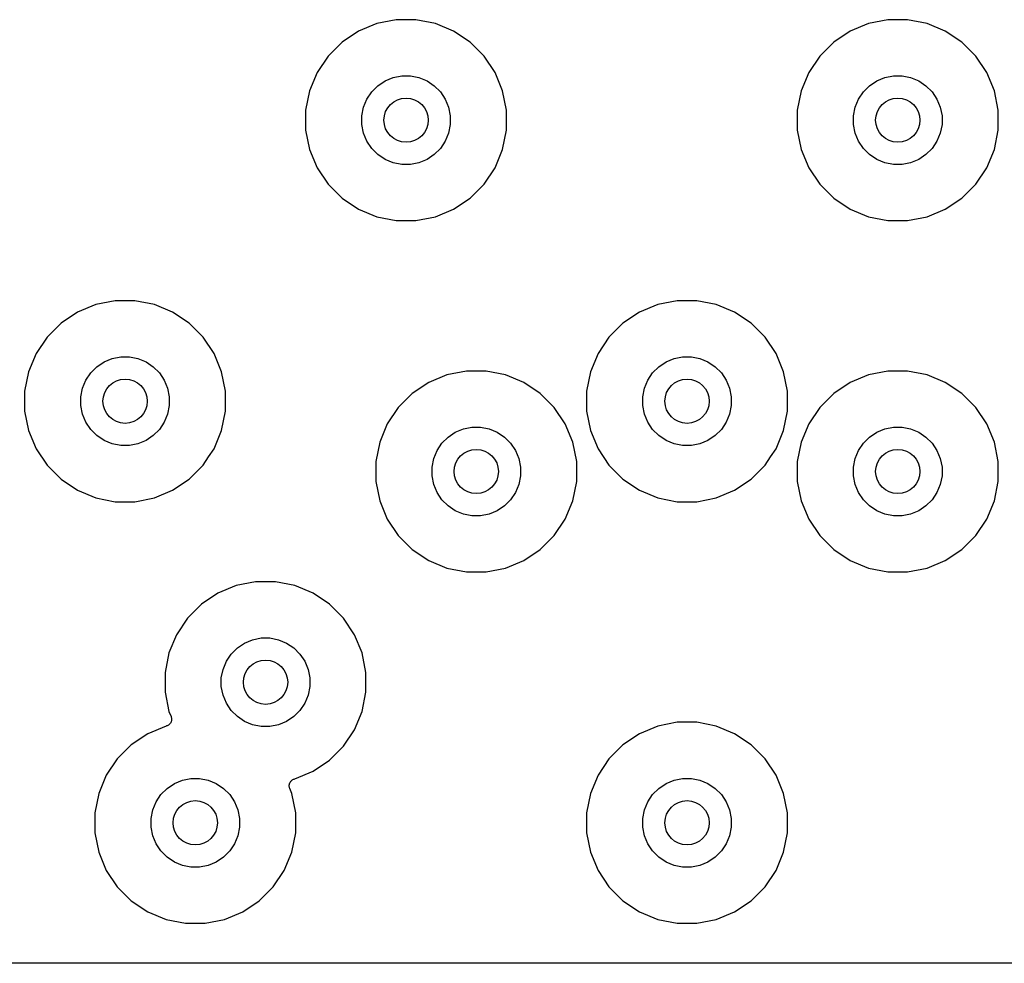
# Model space of a CAD drawing. Extents: x 1 to 139, y -76 to -1.
# Tile 6 of 26: x 31.43 to 40.33, y -75.56 to -67.04. Entities that reach past the tile are written whole.
import ezdxf

# ---------------------------------------------------------------- set-up
doc = ezdxf.new("R2010")
doc.units = 0
doc.header["$MEASUREMENT"] = 0
doc.layers.add('BLACK', color=7, linetype='CONTINUOUS')

msp = doc.modelspace()

# ---------------------------------------------------------------- linework, layer by layer
at = {"layer": 'BLACK', "linetype": 'CONTINUOUS'}
for p, q in [((34.6601, -67.0719), (34.4949, -67.1403)), ((34.8356, -67.037), (34.6601, -67.0719)), ((35.0144, -67.037), (34.8356, -67.037)), ((35.1899, -67.0719), (35.0144, -67.037)), ((35.3551, -67.1403), (35.1899, -67.0719)), ((39.1051, -67.0719), (38.9399, -67.1403)), ((39.2806, -67.037), (39.1051, -67.0719)), ((39.4594, -67.037), (39.2806, -67.037)), ((39.6349, -67.0719), (39.4594, -67.037)), ((39.8001, -67.1403), (39.6349, -67.0719)), ((34.4949, -67.1403), (34.3462, -67.2397)), ((35.5038, -67.2397), (35.3551, -67.1403)), ((38.9399, -67.1403), (38.7912, -67.2397)), ((39.9488, -67.2397), (39.8001, -67.1403)), ((34.3462, -67.2397), (34.2197, -67.3662)), ((35.6303, -67.3662), (35.5038, -67.2397)), ((38.7912, -67.2397), (38.6647, -67.3662)), ((40.0753, -67.3662), (39.9488, -67.2397)), ((34.2197, -67.3662), (34.1203, -67.5149)), ((35.7297, -67.5149), (35.6303, -67.3662)), ((38.6647, -67.3662), (38.5653, -67.5149)), ((40.1747, -67.5149), (40.0753, -67.3662)), ((34.1203, -67.5149), (34.0519, -67.6801)), ((34.8083, -67.5604), (34.8856, -67.545)), ((34.8856, -67.545), (34.9644, -67.545)), ((34.9644, -67.545), (35.0417, -67.5604)), ((35.7981, -67.6801), (35.7297, -67.5149)), ((38.5653, -67.5149), (38.4969, -67.6801)), ((39.2533, -67.5604), (39.3306, -67.545)), ((39.3306, -67.545), (39.4094, -67.545)), ((39.4094, -67.545), (39.4867, -67.5604)), ((40.2431, -67.6801), (40.1747, -67.5149)), ((34.6143, -67.69), (34.67, -67.6343)), ((34.67, -67.6343), (34.7355, -67.5905)), ((34.7355, -67.5905), (34.8083, -67.5604)), ((35.0417, -67.5604), (35.1145, -67.5905)), ((35.1145, -67.5905), (35.18, -67.6343)), ((35.18, -67.6343), (35.2357, -67.69)), ((39.0593, -67.69), (39.115, -67.6343)), ((39.115, -67.6343), (39.1805, -67.5905)), ((39.1805, -67.5905), (39.2533, -67.5604)), ((39.4867, -67.5604), (39.5595, -67.5905)), ((39.5595, -67.5905), (39.625, -67.6343)), ((39.625, -67.6343), (39.6807, -67.69)), ((34.0519, -67.6801), (34.017, -67.8556)), ((34.5705, -67.7555), (34.6143, -67.69)), ((35.2357, -67.69), (35.2795, -67.7555)), ((35.833, -67.8556), (35.7981, -67.6801)), ((38.4969, -67.6801), (38.462, -67.8556)), ((39.0155, -67.7555), (39.0593, -67.69)), ((39.6807, -67.69), (39.7245, -67.7555)), ((40.278, -67.8556), (40.2431, -67.6801)), ((34.5404, -67.8283), (34.5705, -67.7555)), ((35.2795, -67.7555), (35.3096, -67.8283)), ((38.9854, -67.8283), (39.0155, -67.7555)), ((39.7245, -67.7555), (39.7546, -67.8283)), ((34.017, -67.8556), (34.017, -68.0344)), ((34.525, -67.9056), (34.5404, -67.8283)), ((34.525, -67.9844), (34.525, -67.9056)), ((35.3096, -67.8283), (35.325, -67.9056)), ((35.325, -67.9056), (35.325, -67.9844)), ((35.833, -68.0344), (35.833, -67.8556)), ((38.462, -67.8556), (38.462, -68.0344)), ((38.97, -67.9056), (38.9854, -67.8283)), ((38.97, -67.9844), (38.97, -67.9056)), ((39.7546, -67.8283), (39.77, -67.9056)), ((39.77, -67.9056), (39.77, -67.9844)), ((40.278, -68.0344), (40.278, -67.8556)), ((34.5404, -68.0617), (34.525, -67.9844)), ((35.325, -67.9844), (35.3096, -68.0617)), ((38.9854, -68.0617), (38.97, -67.9844)), ((39.77, -67.9844), (39.7546, -68.0617)), ((34.017, -68.0344), (34.0519, -68.2099)), ((34.5705, -68.1345), (34.5404, -68.0617)), ((35.3096, -68.0617), (35.2795, -68.1345)), ((35.7981, -68.2099), (35.833, -68.0344)), ((38.462, -68.0344), (38.4969, -68.2099)), ((39.0155, -68.1345), (38.9854, -68.0617)), ((39.7546, -68.0617), (39.7245, -68.1345)), ((40.2431, -68.2099), (40.278, -68.0344)), ((34.6143, -68.2), (34.5705, -68.1345)), ((35.2795, -68.1345), (35.2357, -68.2)), ((39.0593, -68.2), (39.0155, -68.1345)), ((39.7245, -68.1345), (39.6807, -68.2)), ((34.0519, -68.2099), (34.1203, -68.3751)), ((34.67, -68.2557), (34.6143, -68.2)), ((34.7355, -68.2995), (34.67, -68.2557)), ((35.18, -68.2557), (35.1145, -68.2995)), ((35.2357, -68.2), (35.18, -68.2557)), ((35.7297, -68.3751), (35.7981, -68.2099)), ((38.4969, -68.2099), (38.5653, -68.3751)), ((39.115, -68.2557), (39.0593, -68.2)), ((39.1805, -68.2995), (39.115, -68.2557)), ((39.625, -68.2557), (39.5595, -68.2995)), ((39.6807, -68.2), (39.625, -68.2557)), ((40.1747, -68.3751), (40.2431, -68.2099)), ((34.8083, -68.3296), (34.7355, -68.2995)), ((34.8856, -68.345), (34.8083, -68.3296)), ((34.9644, -68.345), (34.8856, -68.345)), ((35.0417, -68.3296), (34.9644, -68.345)), ((35.1145, -68.2995), (35.0417, -68.3296)), ((39.2533, -68.3296), (39.1805, -68.2995)), ((39.3306, -68.345), (39.2533, -68.3296)), ((39.4094, -68.345), (39.3306, -68.345)), ((39.4867, -68.3296), (39.4094, -68.345)), ((39.5595, -68.2995), (39.4867, -68.3296)), ((34.1203, -68.3751), (34.2197, -68.5238)), ((35.6303, -68.5238), (35.7297, -68.3751)), ((38.5653, -68.3751), (38.6647, -68.5238)), ((40.0753, -68.5238), (40.1747, -68.3751)), ((34.2197, -68.5238), (34.3462, -68.6503)), ((35.5038, -68.6503), (35.6303, -68.5238)), ((38.6647, -68.5238), (38.7912, -68.6503)), ((39.9488, -68.6503), (40.0753, -68.5238)), ((34.3462, -68.6503), (34.4949, -68.7497)), ((35.3551, -68.7497), (35.5038, -68.6503)), ((38.7912, -68.6503), (38.9399, -68.7497)), ((39.8001, -68.7497), (39.9488, -68.6503)), ((34.4949, -68.7497), (34.6601, -68.8181)), ((35.1899, -68.8181), (35.3551, -68.7497)), ((38.9399, -68.7497), (39.1051, -68.8181)), ((39.6349, -68.8181), (39.8001, -68.7497)), ((34.6601, -68.8181), (34.8356, -68.853)), ((34.8356, -68.853), (35.0144, -68.853)), ((35.0144, -68.853), (35.1899, -68.8181)), ((39.1051, -68.8181), (39.2806, -68.853)), ((39.2806, -68.853), (39.4594, -68.853)), ((39.4594, -68.853), (39.6349, -68.8181)), ((32.2956, -69.577), (32.1201, -69.6119)), ((32.4744, -69.577), (32.2956, -69.577)), ((32.6499, -69.6119), (32.4744, -69.577)), ((37.3756, -69.577), (37.2001, -69.6119)), ((37.5544, -69.577), (37.3756, -69.577)), ((37.7299, -69.6119), (37.5544, -69.577)), ((31.9549, -69.6803), (31.8062, -69.7797)), ((32.1201, -69.6119), (31.9549, -69.6803)), ((32.8151, -69.6803), (32.6499, -69.6119)), ((32.9638, -69.7797), (32.8151, -69.6803)), ((37.0349, -69.6803), (36.8862, -69.7797)), ((37.2001, -69.6119), (37.0349, -69.6803)), ((37.8951, -69.6803), (37.7299, -69.6119)), ((38.0438, -69.7797), (37.8951, -69.6803)), ((31.8062, -69.7797), (31.6797, -69.9062)), ((33.0903, -69.9062), (32.9638, -69.7797)), ((36.8862, -69.7797), (36.7597, -69.9062)), ((38.1703, -69.9062), (38.0438, -69.7797)), ((31.6797, -69.9062), (31.5803, -70.0549)), ((33.1897, -70.0549), (33.0903, -69.9062)), ((36.7597, -69.9062), (36.6603, -70.0549)), ((38.2697, -70.0549), (38.1703, -69.9062)), ((31.5803, -70.0549), (31.5119, -70.2201)), ((32.13, -70.1743), (32.1955, -70.1305)), ((32.1955, -70.1305), (32.2683, -70.1004)), ((32.2683, -70.1004), (32.3456, -70.085)), ((32.3456, -70.085), (32.4244, -70.085)), ((32.4244, -70.085), (32.5017, -70.1004)), ((32.5017, -70.1004), (32.5745, -70.1305)), ((32.5745, -70.1305), (32.64, -70.1743)), ((33.2581, -70.2201), (33.1897, -70.0549)), ((36.6603, -70.0549), (36.5919, -70.2201)), ((37.21, -70.1743), (37.2755, -70.1305)), ((37.2755, -70.1305), (37.3483, -70.1004)), ((37.3483, -70.1004), (37.4256, -70.085)), ((37.4256, -70.085), (37.5044, -70.085)), ((37.5044, -70.085), (37.5817, -70.1004)), ((37.5817, -70.1004), (37.6545, -70.1305)), ((37.6545, -70.1305), (37.72, -70.1743)), ((38.3381, -70.2201), (38.2697, -70.0549)), ((31.5119, -70.2201), (31.477, -70.3956)), ((32.0743, -70.23), (32.13, -70.1743)), ((32.64, -70.1743), (32.6957, -70.23)), ((33.293, -70.3956), (33.2581, -70.2201)), ((35.4706, -70.212), (35.2951, -70.2469)), ((35.6494, -70.212), (35.4706, -70.212)), ((35.8249, -70.2469), (35.6494, -70.212)), ((36.5919, -70.2201), (36.557, -70.3956)), ((37.1543, -70.23), (37.21, -70.1743)), ((37.72, -70.1743), (37.7757, -70.23)), ((38.373, -70.3956), (38.3381, -70.2201)), ((39.2806, -70.212), (39.1051, -70.2469)), ((39.4594, -70.212), (39.2806, -70.212)), ((39.6349, -70.2469), (39.4594, -70.212)), ((32.0004, -70.3683), (32.0305, -70.2955)), ((32.0305, -70.2955), (32.0743, -70.23)), ((32.6957, -70.23), (32.7395, -70.2955)), ((32.7395, -70.2955), (32.7696, -70.3683)), ((35.1299, -70.3153), (34.9812, -70.4147)), ((35.2951, -70.2469), (35.1299, -70.3153)), ((35.9901, -70.3153), (35.8249, -70.2469)), ((36.1388, -70.4147), (35.9901, -70.3153)), ((37.0804, -70.3683), (37.1105, -70.2955)), ((37.1105, -70.2955), (37.1543, -70.23)), ((37.7757, -70.23), (37.8195, -70.2955)), ((37.8195, -70.2955), (37.8496, -70.3683)), ((38.9399, -70.3153), (38.7912, -70.4147)), ((39.1051, -70.2469), (38.9399, -70.3153)), ((39.8001, -70.3153), (39.6349, -70.2469)), ((39.9488, -70.4147), (39.8001, -70.3153)), ((31.477, -70.3956), (31.477, -70.5744)), ((31.985, -70.4456), (32.0004, -70.3683)), ((32.7696, -70.3683), (32.785, -70.4456)), ((33.293, -70.5744), (33.293, -70.3956)), ((36.557, -70.3956), (36.557, -70.5744)), ((37.065, -70.4456), (37.0804, -70.3683)), ((37.8496, -70.3683), (37.865, -70.4456)), ((38.373, -70.5744), (38.373, -70.3956)), ((31.985, -70.5244), (31.985, -70.4456)), ((32.785, -70.4456), (32.785, -70.5244)), ((34.9812, -70.4147), (34.8547, -70.5412)), ((36.2653, -70.5412), (36.1388, -70.4147)), ((37.065, -70.5244), (37.065, -70.4456)), ((37.865, -70.4456), (37.865, -70.5244)), ((38.7912, -70.4147), (38.6647, -70.5412)), ((40.0753, -70.5412), (39.9488, -70.4147)), ((31.477, -70.5744), (31.5119, -70.7499)), ((32.0004, -70.6017), (31.985, -70.5244)), ((32.785, -70.5244), (32.7696, -70.6017)), ((33.2581, -70.7499), (33.293, -70.5744)), ((34.8547, -70.5412), (34.7553, -70.6899)), ((36.3647, -70.6899), (36.2653, -70.5412)), ((36.557, -70.5744), (36.5919, -70.7499)), ((37.0804, -70.6017), (37.065, -70.5244)), ((37.865, -70.5244), (37.8496, -70.6017)), ((38.3381, -70.7499), (38.373, -70.5744)), ((38.6647, -70.5412), (38.5653, -70.6899)), ((40.1747, -70.6899), (40.0753, -70.5412)), ((32.0305, -70.6745), (32.0004, -70.6017)), ((32.7696, -70.6017), (32.7395, -70.6745)), ((37.1105, -70.6745), (37.0804, -70.6017)), ((37.8496, -70.6017), (37.8195, -70.6745)), ((31.5119, -70.7499), (31.5803, -70.9151)), ((32.0743, -70.74), (32.0305, -70.6745)), ((32.13, -70.7957), (32.0743, -70.74)), ((32.6957, -70.74), (32.64, -70.7957)), ((32.7395, -70.6745), (32.6957, -70.74)), ((33.1897, -70.9151), (33.2581, -70.7499)), ((34.7553, -70.6899), (34.6869, -70.8551)), ((35.3705, -70.7655), (35.4433, -70.7354)), ((35.4433, -70.7354), (35.5206, -70.72)), ((35.5206, -70.72), (35.5994, -70.72)), ((35.5994, -70.72), (35.6767, -70.7354)), ((35.6767, -70.7354), (35.7495, -70.7655)), ((36.4331, -70.8551), (36.3647, -70.6899)), ((36.5919, -70.7499), (36.6603, -70.9151)), ((37.1543, -70.74), (37.1105, -70.6745)), ((37.21, -70.7957), (37.1543, -70.74)), ((37.7757, -70.74), (37.72, -70.7957)), ((37.8195, -70.6745), (37.7757, -70.74)), ((38.2697, -70.9151), (38.3381, -70.7499)), ((38.5653, -70.6899), (38.4969, -70.8551)), ((39.1805, -70.7655), (39.2533, -70.7354)), ((39.2533, -70.7354), (39.3306, -70.72)), ((39.3306, -70.72), (39.4094, -70.72)), ((39.4094, -70.72), (39.4867, -70.7354)), ((39.4867, -70.7354), (39.5595, -70.7655)), ((40.2431, -70.8551), (40.1747, -70.6899)), ((32.1955, -70.8395), (32.13, -70.7957)), ((32.2683, -70.8696), (32.1955, -70.8395)), ((32.5745, -70.8395), (32.5017, -70.8696)), ((32.64, -70.7957), (32.5745, -70.8395)), ((35.2493, -70.865), (35.305, -70.8093)), ((35.305, -70.8093), (35.3705, -70.7655)), ((35.7495, -70.7655), (35.815, -70.8093)), ((35.815, -70.8093), (35.8707, -70.865)), ((37.2755, -70.8395), (37.21, -70.7957)), ((37.3483, -70.8696), (37.2755, -70.8395)), ((37.6545, -70.8395), (37.5817, -70.8696)), ((37.72, -70.7957), (37.6545, -70.8395)), ((39.0593, -70.865), (39.115, -70.8093)), ((39.115, -70.8093), (39.1805, -70.7655)), ((39.5595, -70.7655), (39.625, -70.8093)), ((39.625, -70.8093), (39.6807, -70.865)), ((31.5803, -70.9151), (31.6797, -71.0638)), ((32.3456, -70.885), (32.2683, -70.8696)), ((32.4244, -70.885), (32.3456, -70.885)), ((32.5017, -70.8696), (32.4244, -70.885)), ((33.1403, -70.989), (33.1897, -70.9151)), ((34.6869, -70.8551), (34.652, -71.0306)), ((35.1754, -71.0033), (35.2055, -70.9305)), ((35.2055, -70.9305), (35.2493, -70.865)), ((35.8707, -70.865), (35.9145, -70.9305)), ((35.9145, -70.9305), (35.9446, -71.0033)), ((36.468, -71.0306), (36.4331, -70.8551)), ((36.6603, -70.9151), (36.7597, -71.0638)), ((37.4256, -70.885), (37.3483, -70.8696)), ((37.5044, -70.885), (37.4256, -70.885)), ((37.5817, -70.8696), (37.5044, -70.885)), ((38.2203, -70.989), (38.2697, -70.9151)), ((38.4969, -70.8551), (38.462, -71.0306)), ((38.9854, -71.0033), (39.0155, -70.9305)), ((39.0155, -70.9305), (39.0593, -70.865)), ((39.6807, -70.865), (39.7245, -70.9305)), ((39.7245, -70.9305), (39.7546, -71.0033)), ((40.278, -71.0306), (40.2431, -70.8551)), ((33.0903, -71.0638), (33.1403, -70.989)), ((33.1403, -70.989), (33.1403, -70.989)), ((35.16, -71.0806), (35.1754, -71.0033)), ((35.9446, -71.0033), (35.96, -71.0806)), ((38.1703, -71.0638), (38.2203, -70.989)), ((38.2203, -70.989), (38.2203, -70.989)), ((38.97, -71.0806), (38.9854, -71.0033)), ((39.7546, -71.0033), (39.77, -71.0806)), ((31.6797, -71.0638), (31.8062, -71.1903)), ((32.9638, -71.1903), (33.0903, -71.0638)), ((34.652, -71.0306), (34.652, -71.2094)), ((35.16, -71.1594), (35.16, -71.0806)), ((35.96, -71.0806), (35.96, -71.1594)), ((36.468, -71.2094), (36.468, -71.0306)), ((36.7597, -71.0638), (36.8862, -71.1903)), ((38.0438, -71.1903), (38.1703, -71.0638)), ((38.462, -71.0306), (38.462, -71.2094)), ((38.97, -71.1594), (38.97, -71.0806)), ((39.77, -71.0806), (39.77, -71.1594)), ((40.278, -71.2094), (40.278, -71.0306)), ((31.8062, -71.1903), (31.9549, -71.2897)), ((32.8151, -71.2897), (32.9638, -71.1903)), ((35.1754, -71.2367), (35.16, -71.1594)), ((35.96, -71.1594), (35.9446, -71.2367)), ((36.8862, -71.1903), (37.0349, -71.2897)), ((37.8951, -71.2897), (38.0438, -71.1903)), ((38.9854, -71.2367), (38.97, -71.1594)), ((39.77, -71.1594), (39.7546, -71.2367)), ((31.9549, -71.2897), (32.1201, -71.3581)), ((32.6499, -71.3581), (32.8151, -71.2897)), ((34.652, -71.2094), (34.6869, -71.3849)), ((35.2055, -71.3095), (35.1754, -71.2367)), ((35.9446, -71.2367), (35.9145, -71.3095)), ((36.4331, -71.3849), (36.468, -71.2094)), ((37.0349, -71.2897), (37.2001, -71.3581)), ((37.7299, -71.3581), (37.8951, -71.2897)), ((38.462, -71.2094), (38.4969, -71.3849)), ((39.0155, -71.3095), (38.9854, -71.2367)), ((39.7546, -71.2367), (39.7245, -71.3095)), ((40.2431, -71.3849), (40.278, -71.2094)), ((32.1201, -71.3581), (32.2956, -71.393)), ((32.4744, -71.393), (32.6499, -71.3581)), ((35.2493, -71.375), (35.2055, -71.3095)), ((35.305, -71.4307), (35.2493, -71.375)), ((35.8707, -71.375), (35.815, -71.4307)), ((35.9145, -71.3095), (35.8707, -71.375)), ((37.2001, -71.3581), (37.3756, -71.393)), ((37.5544, -71.393), (37.7299, -71.3581)), ((39.0593, -71.375), (39.0155, -71.3095)), ((39.115, -71.4307), (39.0593, -71.375)), ((39.6807, -71.375), (39.625, -71.4307)), ((39.7245, -71.3095), (39.6807, -71.375)), ((32.2956, -71.393), (32.4744, -71.393)), ((34.6869, -71.3849), (34.7553, -71.5501)), ((35.3705, -71.4745), (35.305, -71.4307)), ((35.815, -71.4307), (35.7495, -71.4745)), ((36.3647, -71.5501), (36.4331, -71.3849)), ((37.3756, -71.393), (37.5544, -71.393)), ((38.4969, -71.3849), (38.5653, -71.5501)), ((39.1805, -71.4745), (39.115, -71.4307)), ((39.625, -71.4307), (39.5595, -71.4745)), ((40.1747, -71.5501), (40.2431, -71.3849)), ((34.7553, -71.5501), (34.8547, -71.6988)), ((35.4433, -71.5046), (35.3705, -71.4745)), ((35.5206, -71.52), (35.4433, -71.5046)), ((35.5994, -71.52), (35.5206, -71.52)), ((35.6767, -71.5046), (35.5994, -71.52)), ((35.7495, -71.4745), (35.6767, -71.5046)), ((36.2653, -71.6988), (36.3647, -71.5501)), ((38.5653, -71.5501), (38.6647, -71.6988)), ((39.2533, -71.5046), (39.1805, -71.4745)), ((39.3306, -71.52), (39.2533, -71.5046)), ((39.4094, -71.52), (39.3306, -71.52)), ((39.4867, -71.5046), (39.4094, -71.52)), ((39.5595, -71.4745), (39.4867, -71.5046)), ((40.0753, -71.6988), (40.1747, -71.5501)), ((34.8547, -71.6988), (34.9812, -71.8253)), ((36.1388, -71.8253), (36.2653, -71.6988)), ((38.6647, -71.6988), (38.7912, -71.8253)), ((39.9488, -71.8253), (40.0753, -71.6988)), ((34.9812, -71.8253), (35.1299, -71.9247)), ((35.9901, -71.9247), (36.1388, -71.8253)), ((38.7912, -71.8253), (38.9399, -71.9247)), ((39.8001, -71.9247), (39.9488, -71.8253)), ((35.1299, -71.9247), (35.2951, -71.9931)), ((35.2951, -71.9931), (35.4706, -72.028)), ((35.6494, -72.028), (35.8249, -71.9931)), ((35.8249, -71.9931), (35.9901, -71.9247)), ((38.9399, -71.9247), (39.1051, -71.9931)), ((39.1051, -71.9931), (39.2806, -72.028)), ((39.4594, -72.028), (39.6349, -71.9931)), ((39.6349, -71.9931), (39.8001, -71.9247)), ((35.4706, -72.028), (35.6494, -72.028)), ((39.2806, -72.028), (39.4594, -72.028)), ((33.3901, -72.1519), (33.2249, -72.2203)), ((33.5656, -72.117), (33.3901, -72.1519)), ((33.7444, -72.117), (33.5656, -72.117)), ((33.9199, -72.1519), (33.7444, -72.117)), ((34.0851, -72.2203), (33.9199, -72.1519)), ((33.2249, -72.2203), (33.0762, -72.3197)), ((34.2338, -72.3197), (34.0851, -72.2203)), ((33.0762, -72.3197), (32.9497, -72.4462)), ((34.3603, -72.4462), (34.2338, -72.3197)), ((32.9497, -72.4462), (32.8503, -72.5949)), ((34.4597, -72.5949), (34.3603, -72.4462)), ((32.8503, -72.5949), (32.7819, -72.7601)), ((33.5383, -72.6404), (33.6156, -72.625)), ((33.6156, -72.625), (33.6944, -72.625)), ((33.6944, -72.625), (33.7717, -72.6404)), ((34.5281, -72.7601), (34.4597, -72.5949)), ((33.3443, -72.77), (33.4, -72.7143)), ((33.4, -72.7143), (33.4655, -72.6705)), ((33.4655, -72.6705), (33.5383, -72.6404)), ((33.7717, -72.6404), (33.8445, -72.6705)), ((33.8445, -72.6705), (33.91, -72.7143)), ((33.91, -72.7143), (33.9657, -72.77)), ((32.7819, -72.7601), (32.747, -72.9356)), ((33.3005, -72.8355), (33.3443, -72.77)), ((33.9657, -72.77), (34.0095, -72.8355)), ((34.563, -72.9356), (34.5281, -72.7601)), ((33.2704, -72.9083), (33.3005, -72.8355)), ((34.0095, -72.8355), (34.0396, -72.9083)), ((32.747, -72.9356), (32.747, -73.1144)), ((33.255, -72.9856), (33.2704, -72.9083)), ((33.255, -73.0644), (33.255, -72.9856)), ((34.0396, -72.9083), (34.055, -72.9856)), ((34.055, -72.9856), (34.055, -73.0644)), ((34.563, -73.1144), (34.563, -72.9356)), ((33.2704, -73.1417), (33.255, -73.0644)), ((34.055, -73.0644), (34.0396, -73.1417)), ((32.747, -73.1144), (32.7819, -73.2899)), ((33.3005, -73.2145), (33.2704, -73.1417)), ((34.0396, -73.1417), (34.0095, -73.2145)), ((34.5281, -73.2899), (34.563, -73.1144)), ((33.3443, -73.28), (33.3005, -73.2145)), ((34.0095, -73.2145), (33.9657, -73.28)), ((32.7819, -73.2899), (32.8008, -73.3354)), ((32.8008, -73.3354), (32.801, -73.3359)), ((32.801, -73.3359), (32.801, -73.3359)), ((32.801, -73.3359), (32.801, -73.3359)), ((32.801, -73.3359), (32.8011, -73.3363)), ((32.8011, -73.3363), (32.8028, -73.342)), ((32.8028, -73.342), (32.8045, -73.3478)), ((33.4, -73.3357), (33.3443, -73.28)), ((33.4655, -73.3795), (33.4, -73.3357)), ((33.91, -73.3357), (33.8445, -73.3795)), ((33.9657, -73.28), (33.91, -73.3357)), ((34.4597, -73.4551), (34.5281, -73.2899)), ((32.7557, -73.4216), (32.5899, -73.4903)), ((32.7604, -73.4202), (32.7557, -73.4216)), ((32.766, -73.4186), (32.7604, -73.4202)), ((32.7662, -73.4185), (32.766, -73.4186)), ((32.7664, -73.4184), (32.7662, -73.4185)), ((32.7718, -73.4155), (32.7664, -73.4184)), ((32.777, -73.4128), (32.7718, -73.4155)), ((32.7771, -73.4127), (32.777, -73.4128)), ((32.7773, -73.4126), (32.7771, -73.4127)), ((32.7819, -73.4088), (32.7773, -73.4126)), ((32.7866, -73.405), (32.7819, -73.4088)), ((32.7867, -73.4049), (32.7866, -73.405)), ((32.7869, -73.4048), (32.7867, -73.4049)), ((32.7907, -73.4002), (32.7869, -73.4048)), ((32.7946, -73.3955), (32.7907, -73.4002)), ((32.7947, -73.3954), (32.7946, -73.3955)), ((32.7948, -73.3952), (32.7947, -73.3954)), ((32.7976, -73.3899), (32.7948, -73.3952)), ((32.8005, -73.3847), (32.7976, -73.3899)), ((32.8006, -73.3845), (32.8005, -73.3847)), ((32.8007, -73.3843), (32.8006, -73.3845)), ((32.8024, -73.3786), (32.8007, -73.3843)), ((32.8042, -73.3728), (32.8024, -73.3786)), ((32.8043, -73.3726), (32.8042, -73.3728)), ((32.8049, -73.3666), (32.8043, -73.3725)), ((32.8043, -73.3725), (32.8043, -73.3726)), ((32.8045, -73.3478), (32.8045, -73.348)), ((32.8045, -73.348), (32.8045, -73.3482)), ((32.8045, -73.3482), (32.8051, -73.3542)), ((32.8056, -73.3605), (32.8049, -73.3666)), ((32.8051, -73.3542), (32.8056, -73.3601)), ((32.8056, -73.3601), (32.8056, -73.3603)), ((32.8056, -73.3603), (32.8056, -73.3605)), ((33.5383, -73.4096), (33.4655, -73.3795)), ((33.6156, -73.425), (33.5383, -73.4096)), ((33.6944, -73.425), (33.6156, -73.425)), ((33.7717, -73.4096), (33.6944, -73.425)), ((33.8445, -73.3795), (33.7717, -73.4096)), ((37.2001, -73.4219), (37.0349, -73.4903)), ((37.3756, -73.387), (37.2001, -73.4219)), ((37.5544, -73.387), (37.3756, -73.387)), ((37.7299, -73.4219), (37.5544, -73.387)), ((37.8951, -73.4903), (37.7299, -73.4219)), ((32.5899, -73.4903), (32.4412, -73.5897)), ((34.3603, -73.6038), (34.4597, -73.4551)), ((37.0349, -73.4903), (36.8862, -73.5897)), ((38.0438, -73.5897), (37.8951, -73.4903)), ((32.4412, -73.5897), (32.3147, -73.7162)), ((34.2338, -73.7303), (34.3603, -73.6038)), ((36.8862, -73.5897), (36.7597, -73.7162)), ((38.1703, -73.7162), (38.0438, -73.5897)), ((32.3147, -73.7162), (32.2153, -73.8649)), ((34.0851, -73.8297), (34.2338, -73.7303)), ((36.7597, -73.7162), (36.6603, -73.8649)), ((38.2697, -73.8649), (38.1703, -73.7162)), ((32.2153, -73.8649), (32.1469, -74.0301)), ((33.9193, -73.8984), (34.0851, -73.8297)), ((36.6603, -73.8649), (36.5919, -74.0301)), ((38.3381, -74.0301), (38.2697, -73.8649)), ((32.765, -73.9843), (32.8305, -73.9405)), ((32.8305, -73.9405), (32.9033, -73.9104)), ((32.9033, -73.9104), (32.9806, -73.895)), ((32.9806, -73.895), (33.0594, -73.895)), ((33.0594, -73.895), (33.1367, -73.9104)), ((33.1367, -73.9104), (33.2095, -73.9405)), ((33.2095, -73.9405), (33.275, -73.9843)), ((33.8694, -73.9595), (33.87, -73.9536)), ((33.8694, -73.9597), (33.8694, -73.9595)), ((33.8694, -73.9599), (33.8694, -73.9597)), ((33.8699, -73.9659), (33.8694, -73.9599)), ((33.87, -73.9536), (33.8707, -73.9475)), ((33.8707, -73.9474), (33.8708, -73.9472)), ((33.8707, -73.9475), (33.8707, -73.9474)), ((33.8708, -73.9472), (33.8725, -73.9415)), ((33.8725, -73.9415), (33.8743, -73.9357)), ((33.8743, -73.9357), (33.8744, -73.9355)), ((33.8744, -73.9355), (33.8745, -73.9353)), ((33.8745, -73.9353), (33.8774, -73.9301)), ((33.8774, -73.9301), (33.8802, -73.9248)), ((33.8802, -73.9248), (33.8803, -73.9246)), ((33.8803, -73.9246), (33.8804, -73.9245)), ((33.8804, -73.9245), (33.8843, -73.9199)), ((33.8843, -73.9199), (33.8881, -73.9152)), ((33.8881, -73.9152), (33.8883, -73.9151)), ((33.8883, -73.9151), (33.8884, -73.915)), ((33.8884, -73.915), (33.893, -73.9113)), ((33.893, -73.9113), (33.8977, -73.9074)), ((33.8977, -73.9074), (33.8979, -73.9073)), ((33.8979, -73.9073), (33.898, -73.9072)), ((33.898, -73.9072), (33.9031, -73.9045)), ((33.9031, -73.9045), (33.9086, -73.9016)), ((33.9086, -73.9016), (33.9088, -73.9015)), ((33.9088, -73.9015), (33.909, -73.9014)), ((33.909, -73.9014), (33.9146, -73.8998)), ((33.9146, -73.8998), (33.9193, -73.8984)), ((37.21, -73.9843), (37.2755, -73.9405)), ((37.2755, -73.9405), (37.3483, -73.9104)), ((37.3483, -73.9104), (37.4256, -73.895)), ((37.4256, -73.895), (37.5044, -73.895)), ((37.5044, -73.895), (37.5817, -73.9104)), ((37.5817, -73.9104), (37.6545, -73.9405)), ((37.6545, -73.9405), (37.72, -73.9843)), ((32.1469, -74.0301), (32.112, -74.2056)), ((32.6655, -74.1055), (32.7093, -74.04)), ((32.7093, -74.04), (32.765, -73.9843)), ((33.275, -73.9843), (33.3307, -74.04)), ((33.3307, -74.04), (33.3745, -74.1055)), ((33.8705, -73.9718), (33.8699, -73.9659)), ((33.8705, -73.972), (33.8705, -73.9718)), ((33.8705, -73.9722), (33.8705, -73.972)), ((33.8722, -73.978), (33.8705, -73.9722)), ((33.8739, -73.9837), (33.8722, -73.978)), ((33.874, -73.9841), (33.8739, -73.9837)), ((33.8742, -73.9846), (33.874, -73.9841)), ((33.874, -73.9841), (33.874, -73.9841)), ((33.874, -73.9841), (33.874, -73.9841)), ((33.8931, -74.0301), (33.8742, -73.9846)), ((33.928, -74.2056), (33.8931, -74.0301)), ((36.5919, -74.0301), (36.557, -74.2056)), ((37.1105, -74.1055), (37.1543, -74.04)), ((37.1543, -74.04), (37.21, -73.9843)), ((37.72, -73.9843), (37.7757, -74.04)), ((37.7757, -74.04), (37.8195, -74.1055)), ((38.373, -74.2056), (38.3381, -74.0301)), ((32.6354, -74.1783), (32.6655, -74.1055)), ((33.3745, -74.1055), (33.4046, -74.1783)), ((37.0804, -74.1783), (37.1105, -74.1055)), ((37.8195, -74.1055), (37.8496, -74.1783)), ((32.112, -74.2056), (32.112, -74.3844)), ((32.62, -74.2556), (32.6354, -74.1783)), ((33.4046, -74.1783), (33.42, -74.2556)), ((33.928, -74.3844), (33.928, -74.2056)), ((36.557, -74.2056), (36.557, -74.3844)), ((37.065, -74.2556), (37.0804, -74.1783)), ((37.8496, -74.1783), (37.865, -74.2556)), ((38.373, -74.3844), (38.373, -74.2056)), ((32.62, -74.3344), (32.62, -74.2556)), ((33.42, -74.2556), (33.42, -74.3344)), ((37.065, -74.3344), (37.065, -74.2556)), ((37.865, -74.2556), (37.865, -74.3344)), ((32.112, -74.3844), (32.1469, -74.5599)), ((32.6354, -74.4117), (32.62, -74.3344)), ((33.42, -74.3344), (33.4046, -74.4117)), ((33.8931, -74.5599), (33.928, -74.3844)), ((36.557, -74.3844), (36.5919, -74.5599)), ((37.0804, -74.4117), (37.065, -74.3344)), ((37.865, -74.3344), (37.8496, -74.4117)), ((38.3381, -74.5599), (38.373, -74.3844)), ((32.6655, -74.4845), (32.6354, -74.4117)), ((32.7093, -74.55), (32.6655, -74.4845)), ((33.3745, -74.4845), (33.3307, -74.55)), ((33.4046, -74.4117), (33.3745, -74.4845)), ((37.1105, -74.4845), (37.0804, -74.4117)), ((37.1543, -74.55), (37.1105, -74.4845)), ((37.8195, -74.4845), (37.7757, -74.55)), ((37.8496, -74.4117), (37.8195, -74.4845)), ((32.1469, -74.5599), (32.2153, -74.7251)), ((32.765, -74.6057), (32.7093, -74.55)), ((33.3307, -74.55), (33.275, -74.6057)), ((33.8247, -74.7251), (33.8931, -74.5599)), ((36.5919, -74.5599), (36.6603, -74.7251)), ((37.21, -74.6057), (37.1543, -74.55)), ((37.7757, -74.55), (37.72, -74.6057)), ((38.2697, -74.7251), (38.3381, -74.5599)), ((32.8305, -74.6495), (32.765, -74.6057)), ((32.9033, -74.6796), (32.8305, -74.6495)), ((33.2095, -74.6495), (33.1367, -74.6796)), ((33.275, -74.6057), (33.2095, -74.6495)), ((37.2755, -74.6495), (37.21, -74.6057)), ((37.3483, -74.6796), (37.2755, -74.6495)), ((37.6545, -74.6495), (37.5817, -74.6796)), ((37.72, -74.6057), (37.6545, -74.6495)), ((32.2153, -74.7251), (32.3147, -74.8738)), ((32.9806, -74.695), (32.9033, -74.6796)), ((33.0594, -74.695), (32.9806, -74.695)), ((33.1367, -74.6796), (33.0594, -74.695)), ((33.7253, -74.8738), (33.8247, -74.7251)), ((36.6603, -74.7251), (36.7597, -74.8738)), ((37.4256, -74.695), (37.3483, -74.6796)), ((37.5044, -74.695), (37.4256, -74.695)), ((37.5817, -74.6796), (37.5044, -74.695)), ((38.1703, -74.8738), (38.2697, -74.7251)), ((32.3147, -74.8738), (32.4412, -75.0003)), ((33.5988, -75.0003), (33.7253, -74.8738)), ((36.7597, -74.8738), (36.8862, -75.0003)), ((38.0438, -75.0003), (38.1703, -74.8738)), ((32.4412, -75.0003), (32.5899, -75.0997)), ((33.4501, -75.0997), (33.5988, -75.0003)), ((36.8862, -75.0003), (37.0349, -75.0997)), ((37.8951, -75.0997), (38.0438, -75.0003)), ((32.5899, -75.0997), (32.7551, -75.1681)), ((33.2849, -75.1681), (33.4501, -75.0997)), ((37.0349, -75.0997), (37.2001, -75.1681)), ((37.7299, -75.1681), (37.8951, -75.0997)), ((32.7551, -75.1681), (32.9306, -75.203)), ((32.9306, -75.203), (33.1094, -75.203)), ((33.1094, -75.203), (33.2849, -75.1681)), ((37.2001, -75.1681), (37.3756, -75.203)), ((37.3756, -75.203), (37.5544, -75.203)), ((37.5544, -75.203), (37.7299, -75.1681)), ((133.538, -75.565), (6.16231, -75.565))]:
    msp.add_line(p, q, dxfattribs=at)
at = {"layer": 'BLACK'}
for centre in [(34.925, -67.945), (39.37, -67.945), (32.385, -70.485), (37.465, -70.485), (35.56, -71.12), (39.37, -71.12), (33.655, -73.025), (33.02, -74.295), (37.465, -74.295)]:
    msp.add_circle(centre, 0.2, dxfattribs=at)

doc.saveas('drawing.dxf')
